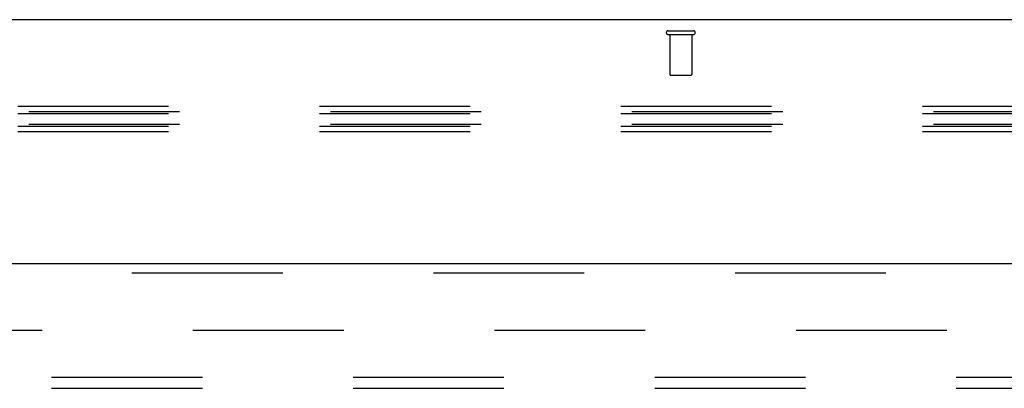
# Model space of a CAD drawing. Header units: inches. Extents: x 0 to 309, y 0 to 200.
# Tile 61 of 119: x 125.05 to 136.15, y 140.38 to 144.54. Entities that reach past the tile are written whole.
import ezdxf

# ---------------------------------------------------------------- set-up
doc = ezdxf.new("R2010")
doc.units = ezdxf.units.IN
doc.header["$LTSCALE"] = 17
doc.header["$MEASUREMENT"] = 0
doc.linetypes.add('HIDDEN', pattern=[0.2, 0.1, -0.1])
doc.layers.get('0').update_dxf_attribs({"linetype": 'CONTINUOUS'})
for name, color, linetype in [('DEFAULT_2', 8, 'HIDDEN'), ('RIGHTHAND_DOOR_ASSEMBLY', 7, 'CONTINUOUS'), ('SUBPANEL', 7, 'CONTINUOUS')]:
    doc.layers.add(name, color=color, linetype=linetype)

msp = doc.modelspace()

# ---------------------------------------------------------------- linework, layer by layer
at = {"color": 7, "linetype": 'Continuous'}
msp.add_line((147.062, 144.539), (69.687, 144.539), dxfattribs=at)
at = {"layer": 'DEFAULT_2', "color": 8, "linetype": 'HIDDEN'}
for p, q in [((132.358, 144.414), (132.642, 144.414)), ((132.358, 144.371), (132.642, 144.371)), ((132.376, 144.371), (132.376, 143.924)), ((132.624, 144.371), (132.624, 143.924)), ((132.386, 143.914), (132.614, 143.914)), ((147.125, 143.561), (69.625, 143.561)), ((147.25, 143.5), (69.5, 143.5)), ((147.125, 143.478), (69.625, 143.478)), ((147.25, 143.356), (69.5, 143.356)), ((147.125, 143.334), (69.625, 143.334)), ((147.125, 143.273), (69.625, 143.273)), ((110, 141.039), (144.968, 141.039))]:
    msp.add_line(p, q, dxfattribs=at)
for centre, radius, start, end in [((132.358, 144.393), 0.0215, 90, 270), ((132.642, 144.393), 0.0215, 270, 90), ((132.386, 143.924), 0.01, 180, 270), ((132.614, 143.924), 0.01, 270, 360)]:
    msp.add_arc(centre, radius, start, end, dxfattribs=at)
at = {"layer": 'RIGHTHAND_DOOR_ASSEMBLY', "color": 3, "linetype": 'Continuous'}
msp.add_line((109.312, 141.789), (146.25, 141.789), dxfattribs=at)
at = {"layer": 'RIGHTHAND_DOOR_ASSEMBLY', "color": 8, "linetype": 'HIDDEN'}
msp.add_line((109.312, 141.685), (146.25, 141.685), dxfattribs=at)
at = {"layer": 'SUBPANEL', "color": 8, "linetype": 'HIDDEN'}
for p, q in [((74.406, 140.508), (142.343, 140.508)), ((74.406, 140.383), (142.343, 140.383))]:
    msp.add_line(p, q, dxfattribs=at)

doc.saveas('drawing.dxf')
